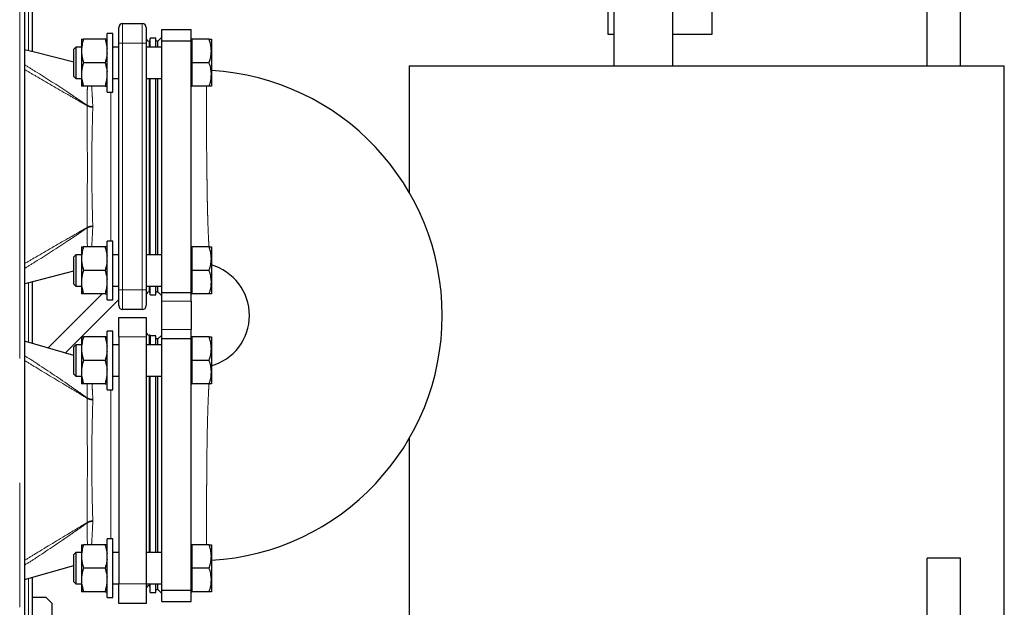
# Model space of a CAD drawing. Header units: millimetres. Extents: x 27 to 265, y 60 to 148.
# Tile 18 of 78: x 79.44 to 89.5, y 74.3 to 80.3. Entities that reach past the tile are written whole.
import ezdxf

# ---------------------------------------------------------------- set-up
doc = ezdxf.new("R2010")
doc.units = ezdxf.units.MM
doc.linetypes.add('PHANTOM', pattern=[12.7, 6.35, -1.27, 1.27, -1.27, 1.27, -1.27])

msp = doc.modelspace()

# ---------------------------------------------------------------- linework, layer by layer
at = {"color": 8, "linetype": 'PHANTOM', "lineweight": 18}
for p, q in [((79.444, 64.141), (79.444, 91.341)), ((79.534, 82.881), (79.534, 79.984)), ((80.496, 80.261), (80.496, 80.061)), ((80.696, 80.061), (80.696, 80.261)), ((80.766, 80.081), (80.766, 80.021)), ((80.456, 80.061), (80.496, 80.061)), ((80.496, 80.061), (80.496, 77.541)), ((80.696, 80.061), (80.496, 80.061)), ((80.696, 77.541), (80.696, 80.061)), ((80.696, 80.061), (80.736, 80.061)), ((80.766, 79.701), (80.766, 77.9)), ((80.376, 78.04), (80.376, 79.561)), ((80.132, 79.426), (80.132, 79.423)), ((80.191, 79.407), (80.191, 79.413)), ((80.132, 78.178), (80.132, 78.175)), ((80.191, 78.189), (80.191, 78.194)), ((79.534, 77.617), (79.534, 77.007)), ((80.766, 77.58), (80.766, 77.521)), ((80.456, 77.541), (80.496, 77.541)), ((80.496, 77.541), (80.496, 77.341)), ((80.496, 77.541), (80.696, 77.541)), ((80.696, 77.341), (80.696, 77.541)), ((80.696, 77.541), (80.736, 77.541)), ((80.896, 77.425), (81.196, 77.425)), ((80.736, 77.061), (80.456, 77.061)), ((80.766, 77.081), (80.766, 76.981)), ((81.196, 77.136), (80.896, 77.136)), ((80.766, 76.661), (80.766, 74.86)), ((80.376, 75), (80.376, 76.521)), ((80.132, 76.439), (80.132, 76.436)), ((80.191, 76.419), (80.191, 76.425)), ((80.132, 75.165), (80.132, 75.162)), ((80.191, 75.177), (80.191, 75.182)), ((79.534, 74.594), (79.534, 74.007)), ((80.456, 74.541), (80.736, 74.541)), ((80.766, 74.54), (80.766, 74.521))]:
    msp.add_line(p, q, dxfattribs=at)
at = {"color": 7, "linetype": 'Continuous', "lineweight": 25}
for p, q in [((79.494, 91.327), (79.494, 64.141)), ((88.716, 79.829), (88.716, 83.801)), ((89.056, 79.829), (89.056, 83.801)), ((79.57, 82.881), (79.57, 79.975)), ((85.516, 80.711), (85.516, 79.829)), ((86.116, 79.829), (86.116, 80.711)), ((85.456, 80.151), (85.456, 80.391)), ((86.516, 80.391), (86.516, 80.151)), ((80.456, 80.061), (80.456, 80.221)), ((80.496, 80.261), (80.696, 80.261)), ((80.736, 80.221), (80.736, 80.061)), ((80.896, 80.201), (81.196, 80.201)), ((80.896, 80.085), (80.896, 80.201)), ((81.196, 80.085), (81.196, 80.201)), ((80.076, 80.101), (80.076, 80.008)), ((80.316, 80.101), (80.096, 80.101)), ((80.396, 80.161), (80.336, 80.161)), ((80.336, 79.861), (80.336, 80.161)), ((80.396, 79.861), (80.396, 80.161)), ((80.776, 80.081), (80.766, 80.081)), ((80.836, 80.111), (80.776, 80.111)), ((80.776, 80.021), (80.776, 80.111)), ((80.836, 80.021), (80.836, 80.111)), ((80.856, 80.081), (80.836, 80.081)), ((80.896, 80.121), (80.856, 80.081)), ((80.856, 80.021), (80.856, 80.081)), ((80.896, 80.085), (81.196, 80.085)), ((80.896, 77.516), (80.896, 80.085)), ((81.202, 80.101), (81.196, 80.101)), ((81.196, 77.516), (81.196, 80.085)), ((81.202, 80.101), (81.202, 79.981)), ((81.38, 80.101), (81.202, 80.101)), ((81.402, 80.101), (81.402, 79.981)), ((85.516, 80.151), (85.456, 80.151)), ((86.516, 80.151), (86.116, 80.151)), ((80.016, 80.021), (79.996, 80.001)), ((79.996, 79.74), (79.996, 80.001)), ((80.076, 80.021), (80.016, 80.021)), ((80.016, 80.021), (80.016, 79.723)), ((80.076, 80.008), (80.076, 79.954)), ((80.456, 80.021), (80.396, 80.021)), ((80.456, 77.541), (80.456, 80.061)), ((80.736, 80.061), (80.736, 77.541)), ((80.896, 80.021), (80.736, 80.021)), ((81.202, 79.981), (81.202, 79.861)), ((81.402, 79.981), (81.402, 79.741)), ((80.076, 79.954), (80.076, 79.768)), ((80.316, 79.861), (80.096, 79.861)), ((80.336, 79.561), (80.336, 79.861)), ((80.396, 79.561), (80.396, 79.861)), ((81.202, 79.861), (81.202, 79.741)), ((81.38, 79.861), (81.202, 79.861)), ((83.424, 79.829), (83.424, 78.536)), ((83.424, 79.829), (89.504, 79.829)), ((89.504, 71.49), (89.504, 79.829)), ((79.996, 79.721), (79.996, 79.74)), ((79.996, 79.721), (80.016, 79.701)), ((80.016, 79.723), (80.016, 79.701)), ((80.016, 79.701), (80.076, 79.701)), ((80.076, 79.768), (80.076, 79.714)), ((80.076, 79.714), (80.076, 79.621)), ((80.396, 79.701), (80.456, 79.701)), ((80.736, 79.701), (80.896, 79.701)), ((80.776, 77.9), (80.776, 79.701)), ((80.836, 77.9), (80.836, 79.701)), ((80.856, 77.9), (80.856, 79.701)), ((81.202, 79.741), (81.202, 79.621)), ((81.402, 79.741), (81.402, 79.621)), ((80.316, 79.621), (80.096, 79.621)), ((81.196, 79.621), (81.202, 79.621)), ((81.38, 79.621), (81.202, 79.621)), ((80.336, 79.561), (80.396, 79.561)), ((80.076, 77.98), (80.076, 77.887)), ((80.316, 77.98), (80.096, 77.98)), ((80.396, 78.04), (80.336, 78.04)), ((80.336, 77.74), (80.336, 78.04)), ((80.396, 77.74), (80.396, 78.04)), ((81.202, 77.98), (81.196, 77.98)), ((81.202, 77.98), (81.202, 77.86)), ((81.38, 77.98), (81.202, 77.98)), ((81.402, 77.98), (81.402, 77.86)), ((80.016, 77.9), (79.996, 77.88)), ((79.996, 77.619), (79.996, 77.88)), ((80.076, 77.9), (80.016, 77.9)), ((80.016, 77.9), (80.016, 77.601)), ((80.076, 77.887), (80.076, 77.833)), ((80.456, 77.9), (80.396, 77.9)), ((80.896, 77.9), (80.736, 77.9)), ((80.076, 77.833), (80.076, 77.647)), ((81.202, 77.86), (81.202, 77.74)), ((81.402, 77.86), (81.402, 77.62)), ((80.316, 77.74), (80.096, 77.74)), ((80.336, 77.44), (80.336, 77.74)), ((80.396, 77.44), (80.396, 77.74)), ((81.202, 77.74), (81.202, 77.62)), ((81.38, 77.74), (81.202, 77.74)), ((79.57, 77.626), (79.57, 76.997)), ((79.996, 77.6), (79.996, 77.619)), ((79.996, 77.6), (80.016, 77.58)), ((80.016, 77.601), (80.016, 77.58)), ((80.016, 77.58), (80.076, 77.58)), ((80.076, 77.647), (80.076, 77.593)), ((80.076, 77.593), (80.076, 77.5)), ((80.396, 77.58), (80.456, 77.58)), ((80.736, 77.58), (80.896, 77.58)), ((80.776, 77.491), (80.776, 77.58)), ((80.836, 77.491), (80.836, 77.58)), ((80.856, 77.521), (80.856, 77.58)), ((81.202, 77.62), (81.202, 77.5)), ((81.402, 77.62), (81.402, 77.5)), ((80.286, 77.5), (79.735, 76.949)), ((80.316, 77.5), (80.096, 77.5)), ((80.456, 77.381), (80.456, 77.541)), ((80.736, 77.541), (80.736, 77.381)), ((80.766, 77.521), (80.776, 77.521)), ((80.776, 77.491), (80.836, 77.491)), ((80.836, 77.521), (80.856, 77.521)), ((80.856, 77.521), (80.896, 77.481)), ((80.896, 77.516), (81.196, 77.516)), ((80.896, 77.425), (80.896, 77.516)), ((81.196, 77.425), (81.196, 77.516)), ((81.196, 77.5), (81.202, 77.5)), ((81.38, 77.5), (81.202, 77.5)), ((79.91, 76.897), (80.456, 77.443)), ((80.336, 77.44), (80.396, 77.44)), ((80.896, 77.136), (80.896, 77.425)), ((81.196, 77.425), (81.196, 77.136)), ((80.696, 77.341), (80.496, 77.341)), ((80.456, 77.061), (80.456, 77.261)), ((80.456, 77.261), (80.736, 77.261)), ((80.736, 77.261), (80.736, 77.061)), ((80.076, 77.061), (80.076, 76.968)), ((80.316, 77.061), (80.096, 77.061)), ((80.396, 77.121), (80.336, 77.121)), ((80.336, 76.821), (80.336, 77.121)), ((80.396, 76.821), (80.396, 77.121)), ((80.456, 77.061), (80.456, 74.541)), ((80.736, 77.061), (80.736, 74.541)), ((80.776, 77.081), (80.766, 77.081)), ((80.776, 77.081), (80.776, 76.981)), ((80.836, 77.071), (80.776, 77.071)), ((80.836, 76.981), (80.836, 77.071)), ((80.896, 77.081), (80.856, 77.041)), ((80.896, 77.045), (80.896, 77.136)), ((81.196, 77.045), (81.196, 77.136)), ((81.202, 77.061), (81.196, 77.061)), ((81.202, 77.061), (81.202, 76.941)), ((81.38, 77.061), (81.202, 77.061)), ((81.402, 77.061), (81.402, 76.941)), ((79.996, 76.872), (79.494, 77.019)), ((80.016, 76.981), (79.996, 76.961)), ((79.996, 76.7), (79.996, 76.961)), ((80.076, 76.981), (80.016, 76.981)), ((80.016, 76.981), (80.016, 76.683)), ((80.076, 76.968), (80.076, 76.914)), ((80.456, 76.981), (80.396, 76.981)), ((80.896, 76.981), (80.736, 76.981)), ((80.856, 77.041), (80.836, 77.041)), ((80.856, 76.981), (80.856, 77.041)), ((80.896, 77.045), (81.196, 77.045)), ((80.896, 74.476), (80.896, 77.045)), ((81.196, 74.476), (81.196, 77.045)), ((80.076, 76.914), (80.076, 76.728)), ((81.202, 76.941), (81.202, 76.821)), ((81.402, 76.941), (81.402, 76.701)), ((80.316, 76.821), (80.096, 76.821)), ((80.336, 76.521), (80.336, 76.821)), ((80.396, 76.521), (80.396, 76.821)), ((81.202, 76.821), (81.202, 76.701)), ((81.38, 76.821), (81.202, 76.821)), ((79.996, 76.681), (79.996, 76.7)), ((79.996, 76.681), (80.016, 76.661)), ((80.016, 76.683), (80.016, 76.661)), ((80.016, 76.661), (80.076, 76.661)), ((80.076, 76.728), (80.076, 76.674)), ((80.076, 76.674), (80.076, 76.581)), ((80.396, 76.661), (80.456, 76.661)), ((80.736, 76.661), (80.896, 76.661)), ((80.776, 74.86), (80.776, 76.661)), ((80.836, 74.86), (80.836, 76.661)), ((80.856, 74.86), (80.856, 76.661)), ((81.202, 76.701), (81.202, 76.581)), ((81.402, 76.701), (81.402, 76.581)), ((80.316, 76.581), (80.096, 76.581)), ((81.196, 76.581), (81.202, 76.581)), ((81.38, 76.581), (81.202, 76.581)), ((80.336, 76.521), (80.396, 76.521)), ((83.424, 76.026), (83.424, 73.69)), ((80.396, 75), (80.336, 75)), ((80.336, 74.7), (80.336, 75)), ((80.396, 74.7), (80.396, 75)), ((80.016, 74.86), (79.996, 74.84)), ((80.076, 74.86), (80.016, 74.86)), ((80.016, 74.86), (80.016, 74.561)), ((80.076, 74.94), (80.076, 74.847)), ((80.076, 74.847), (80.076, 74.793)), ((80.316, 74.94), (80.096, 74.94)), ((80.456, 74.86), (80.396, 74.86)), ((80.896, 74.86), (80.736, 74.86)), ((81.202, 74.94), (81.196, 74.94)), ((81.202, 74.94), (81.202, 74.82)), ((81.38, 74.94), (81.202, 74.94)), ((81.402, 74.94), (81.402, 74.82)), ((79.996, 74.579), (79.996, 74.84)), ((80.076, 74.793), (80.076, 74.607)), ((81.202, 74.82), (81.202, 74.7)), ((81.402, 74.82), (81.402, 74.58)), ((89.056, 74.801), (88.716, 74.801)), ((88.716, 70.801), (88.716, 74.801)), ((89.056, 70.801), (89.056, 74.801)), ((79.494, 74.583), (79.996, 74.729)), ((80.316, 74.7), (80.096, 74.7)), ((80.336, 74.4), (80.336, 74.7)), ((80.396, 74.4), (80.396, 74.7)), ((81.202, 74.7), (81.202, 74.58)), ((81.38, 74.7), (81.202, 74.7)), ((79.57, 74.605), (79.57, 73.997)), ((79.996, 74.56), (79.996, 74.579)), ((79.996, 74.56), (80.016, 74.54)), ((80.016, 74.561), (80.016, 74.54)), ((80.076, 74.607), (80.076, 74.553)), ((80.076, 74.553), (80.076, 74.46)), ((81.202, 74.58), (81.202, 74.46)), ((81.402, 74.58), (81.402, 74.46)), ((80.016, 74.54), (80.076, 74.54)), ((80.316, 74.46), (80.096, 74.46)), ((80.396, 74.54), (80.456, 74.54)), ((80.456, 74.341), (80.456, 74.541)), ((80.736, 74.541), (80.736, 74.341)), ((80.736, 74.54), (80.896, 74.54)), ((80.766, 74.521), (80.776, 74.521)), ((80.776, 74.451), (80.776, 74.54)), ((80.776, 74.451), (80.836, 74.451)), ((80.836, 74.451), (80.836, 74.54)), ((80.836, 74.481), (80.856, 74.481)), ((80.856, 74.481), (80.856, 74.54)), ((80.856, 74.481), (80.896, 74.441)), ((80.896, 74.476), (81.196, 74.476)), ((80.896, 74.361), (80.896, 74.476)), ((81.196, 74.361), (81.196, 74.476)), ((81.196, 74.46), (81.202, 74.46)), ((81.38, 74.46), (81.202, 74.46)), ((79.716, 74.401), (79.57, 74.401)), ((79.776, 74.341), (79.716, 74.401)), ((80.336, 74.4), (80.396, 74.4)), ((80.896, 74.361), (81.196, 74.361)), ((79.776, 73.937), (79.776, 74.341)), ((80.736, 74.341), (80.456, 74.341))]:
    msp.add_line(p, q, dxfattribs=at)
at = {"color": 7, "linetype": 'Continuous', "lineweight": 25, "flags": 128}
for points in [[(79.996, 79.866), (79.594, 79.969), (79.494, 79.994)], [(79.494, 77.607), (79.526, 77.615), (79.996, 77.735)]]:
    msp.add_lwpolyline(points, dxfattribs=at)
at = {"color": 7, "linetype": 'Continuous', "lineweight": 25}
for centre, radius, start, end in [((80.496, 80.221), 0.04, 90, 180), ((80.696, 80.221), 0.04, 0, 90), ((80.766, 80.111), 0.03, 180, 270), ((81.256, 77.281), 2.505, 273.3413, 86.6587), ((81.256, 77.281), 0.535, 285.4689, 74.5361), ((80.766, 77.491), 0.03, 90, 180), ((80.496, 77.381), 0.04, 180, 270), ((80.696, 77.381), 0.04, 270, 0), ((80.766, 77.111), 0.03, 180, 270), ((80.766, 74.491), 0.03, 90, 180)]:
    msp.add_arc(centre, radius, start, end, dxfattribs=at)
at = {"color": 8, "linetype": 'PHANTOM', "lineweight": 18}
for centre, radius, start, end in [((80.185, 79.521), 0.108, 240.7724, 272.9435), ((80.191, 79.52), 0.113, 238.8968, 270.1104), ((80.191, 78.081), 0.113, 89.8876, 121.1053), ((80.185, 78.08), 0.108, 87.058, 119.2239), ((80.186, 76.531), 0.106, 239.7432, 272.9429), ((80.191, 76.53), 0.111, 237.9218, 270.1483), ((80.191, 75.072), 0.111, 89.8517, 122.0782), ((80.186, 75.071), 0.106, 87.0571, 120.2568)]:
    msp.add_arc(centre, radius, start, end, dxfattribs=at)
at = {"color": 7, "linetype": 'Continuous', "lineweight": 25}
for points, knots in [([(80.096, 80.101), (80.093, 80.092), (80.083, 80.061), (80.079, 80.03), (80.076, 80.008)], [0, 0, 0, 0, 0.316668, 1, 1, 1, 1]), ([(80.076, 80.101), (80.076, 80.101), (80.079, 80.101), (80.088, 80.101), (80.096, 80.101)], [0, 0, 0, 0, 0.030012, 1, 1, 1, 1]), ([(80.316, 80.101), (80.319, 80.092), (80.329, 80.061), (80.333, 80.03), (80.336, 80.008)], [0, 0, 0, 0, 0.31667, 1, 1, 1, 1]), ([(80.336, 80.101), (80.336, 80.101), (80.333, 80.101), (80.324, 80.101), (80.316, 80.101)], [0, 0, 0, 0, 0.030009, 1, 1, 1, 1]), ([(81.402, 79.981), (81.402, 79.99), (81.401, 80.015), (81.395, 80.055), (81.385, 80.086), (81.38, 80.101)], [0, 0, 0, 0, 0.219147, 0.607268, 1, 1, 1, 1]), ([(81.38, 80.101), (81.386, 80.101), (81.399, 80.101), (81.401, 80.101), (81.402, 80.101)], [0, 0, 0, 0, 0.495459, 1, 1, 1, 1]), ([(81.38, 79.861), (81.383, 79.869), (81.39, 79.892), (81.4, 79.932), (81.401, 79.965), (81.402, 79.981)], [0, 0, 0, 0, 0.194802, 0.594661, 1, 1, 1, 1]), ([(80.076, 79.954), (80.077, 79.947), (80.08, 79.916), (80.089, 79.885), (80.096, 79.861)], [0, 0, 0, 0, 0.230809, 1, 1, 1, 1]), ([(80.336, 79.954), (80.335, 79.947), (80.332, 79.916), (80.323, 79.885), (80.316, 79.861)], [0, 0, 0, 0, 0.2308051, 1, 1, 1, 1]), ([(80.096, 79.861), (80.095, 79.858), (80.085, 79.828), (80.08, 79.796), (80.076, 79.768)], [0, 0, 0, 0, 0.107809, 1, 1, 1, 1]), ([(80.316, 79.861), (80.317, 79.858), (80.327, 79.828), (80.332, 79.796), (80.336, 79.768)], [0, 0, 0, 0, 0.10781, 1, 1, 1, 1]), ([(81.402, 79.741), (81.402, 79.744), (81.402, 79.766), (81.397, 79.806), (81.386, 79.843), (81.38, 79.861)], [0, 0, 0, 0, 0.0701039, 0.5307899, 1, 1, 1, 1]), ([(80.076, 79.714), (80.076, 79.714), (80.079, 79.682), (80.088, 79.651), (80.096, 79.621)], [0, 0, 0, 0, 0.0300154, 1, 1, 1, 1]), ([(80.336, 79.714), (80.336, 79.714), (80.333, 79.682), (80.324, 79.651), (80.316, 79.621)], [0, 0, 0, 0, 0.030012, 1, 1, 1, 1]), ([(81.38, 79.621), (81.386, 79.641), (81.399, 79.68), (81.401, 79.721), (81.402, 79.741)], [0, 0, 0, 0, 0.495462, 1, 1, 1, 1]), ([(80.096, 79.621), (80.095, 79.621), (80.085, 79.621), (80.08, 79.621), (80.076, 79.621)], [0, 0, 0, 0, 0.107806, 1, 1, 1, 1]), ([(80.316, 79.621), (80.317, 79.621), (80.327, 79.621), (80.332, 79.621), (80.336, 79.621)], [0, 0, 0, 0, 0.1078071, 1, 1, 1, 1]), ([(81.402, 79.621), (81.402, 79.621), (81.402, 79.621), (81.397, 79.621), (81.386, 79.621), (81.38, 79.621)], [0, 0, 0, 0, 0.070099, 0.530785, 1, 1, 1, 1]), ([(80.096, 77.98), (80.093, 77.97), (80.083, 77.94), (80.079, 77.908), (80.076, 77.887)], [0, 0, 0, 0, 0.316665, 1, 1, 1, 1]), ([(80.076, 77.98), (80.076, 77.98), (80.079, 77.98), (80.088, 77.98), (80.096, 77.98)], [0, 0, 0, 0, 0.030012, 1, 1, 1, 1]), ([(80.316, 77.98), (80.319, 77.97), (80.329, 77.94), (80.333, 77.908), (80.336, 77.887)], [0, 0, 0, 0, 0.316667, 1, 1, 1, 1]), ([(80.336, 77.98), (80.336, 77.98), (80.333, 77.98), (80.324, 77.98), (80.316, 77.98)], [0, 0, 0, 0, 0.030009, 1, 1, 1, 1]), ([(81.402, 77.86), (81.402, 77.869), (81.401, 77.894), (81.395, 77.934), (81.385, 77.965), (81.38, 77.98)], [0, 0, 0, 0, 0.2191402, 0.6072604, 1, 1, 1, 1]), ([(81.38, 77.98), (81.386, 77.98), (81.399, 77.98), (81.401, 77.98), (81.402, 77.98)], [0, 0, 0, 0, 0.495459, 1, 1, 1, 1]), ([(80.076, 77.833), (80.077, 77.826), (80.08, 77.794), (80.089, 77.764), (80.096, 77.74)], [0, 0, 0, 0, 0.230816, 1, 1, 1, 1]), ([(80.336, 77.833), (80.335, 77.826), (80.332, 77.794), (80.323, 77.764), (80.316, 77.74)], [0, 0, 0, 0, 0.230812, 1, 1, 1, 1]), ([(81.38, 77.74), (81.383, 77.748), (81.39, 77.771), (81.4, 77.811), (81.401, 77.844), (81.402, 77.86)], [0, 0, 0, 0, 0.194807, 0.594664, 1, 1, 1, 1]), ([(80.096, 77.74), (80.095, 77.737), (80.085, 77.706), (80.08, 77.675), (80.076, 77.647)], [0, 0, 0, 0, 0.107801, 1, 1, 1, 1]), ([(80.316, 77.74), (80.317, 77.737), (80.327, 77.706), (80.332, 77.675), (80.336, 77.647)], [0, 0, 0, 0, 0.107801, 1, 1, 1, 1]), ([(81.402, 77.62), (81.402, 77.623), (81.402, 77.644), (81.397, 77.685), (81.386, 77.722), (81.38, 77.74)], [0, 0, 0, 0, 0.070097, 0.530787, 1, 1, 1, 1]), ([(80.076, 77.593), (80.076, 77.592), (80.079, 77.561), (80.088, 77.53), (80.096, 77.5)], [0, 0, 0, 0, 0.030006, 1, 1, 1, 1]), ([(80.336, 77.593), (80.336, 77.592), (80.333, 77.561), (80.324, 77.53), (80.316, 77.5)], [0, 0, 0, 0, 0.030003, 1, 1, 1, 1]), ([(81.38, 77.5), (81.386, 77.52), (81.399, 77.559), (81.401, 77.6), (81.402, 77.62)], [0, 0, 0, 0, 0.495462, 1, 1, 1, 1]), ([(80.096, 77.5), (80.095, 77.5), (80.085, 77.5), (80.08, 77.5), (80.076, 77.5)], [0, 0, 0, 0, 0.107806, 1, 1, 1, 1]), ([(80.316, 77.5), (80.317, 77.5), (80.327, 77.5), (80.332, 77.5), (80.336, 77.5)], [0, 0, 0, 0, 0.1078071, 1, 1, 1, 1]), ([(81.402, 77.5), (81.402, 77.5), (81.402, 77.5), (81.397, 77.5), (81.386, 77.5), (81.38, 77.5)], [0, 0, 0, 0, 0.070099, 0.530785, 1, 1, 1, 1]), ([(80.096, 77.061), (80.093, 77.052), (80.083, 77.021), (80.079, 76.99), (80.076, 76.968)], [0, 0, 0, 0, 0.316674, 1, 1, 1, 1]), ([(80.076, 77.061), (80.076, 77.061), (80.079, 77.061), (80.088, 77.061), (80.096, 77.061)], [0, 0, 0, 0, 0.030012, 1, 1, 1, 1]), ([(80.316, 77.061), (80.319, 77.052), (80.329, 77.021), (80.333, 76.99), (80.336, 76.968)], [0, 0, 0, 0, 0.316676, 1, 1, 1, 1]), ([(80.336, 77.061), (80.336, 77.061), (80.333, 77.061), (80.324, 77.061), (80.316, 77.061)], [0, 0, 0, 0, 0.030009, 1, 1, 1, 1]), ([(81.402, 76.941), (81.402, 76.95), (81.401, 76.975), (81.395, 77.015), (81.385, 77.046), (81.38, 77.061)], [0, 0, 0, 0, 0.219146, 0.607263, 1, 1, 1, 1]), ([(81.38, 77.061), (81.386, 77.061), (81.399, 77.061), (81.401, 77.061), (81.402, 77.061)], [0, 0, 0, 0, 0.495459, 1, 1, 1, 1]), ([(80.076, 76.914), (80.077, 76.907), (80.08, 76.876), (80.089, 76.845), (80.096, 76.821)], [0, 0, 0, 0, 0.230809, 1, 1, 1, 1]), ([(80.336, 76.914), (80.335, 76.907), (80.332, 76.876), (80.323, 76.845), (80.316, 76.821)], [0, 0, 0, 0, 0.2308051, 1, 1, 1, 1]), ([(81.38, 76.821), (81.383, 76.829), (81.39, 76.852), (81.4, 76.892), (81.401, 76.925), (81.402, 76.941)], [0, 0, 0, 0, 0.1948017, 0.5946686, 1, 1, 1, 1]), ([(80.096, 76.821), (80.095, 76.818), (80.085, 76.788), (80.08, 76.756), (80.076, 76.728)], [0, 0, 0, 0, 0.107809, 1, 1, 1, 1]), ([(80.316, 76.821), (80.317, 76.818), (80.327, 76.788), (80.332, 76.756), (80.336, 76.728)], [0, 0, 0, 0, 0.10781, 1, 1, 1, 1]), ([(81.402, 76.701), (81.402, 76.704), (81.402, 76.726), (81.397, 76.766), (81.386, 76.803), (81.38, 76.821)], [0, 0, 0, 0, 0.070097, 0.530787, 1, 1, 1, 1]), ([(80.076, 76.674), (80.076, 76.674), (80.079, 76.642), (80.088, 76.611), (80.096, 76.581)], [0, 0, 0, 0, 0.0300154, 1, 1, 1, 1]), ([(80.336, 76.674), (80.336, 76.674), (80.333, 76.642), (80.324, 76.611), (80.316, 76.581)], [0, 0, 0, 0, 0.030012, 1, 1, 1, 1]), ([(81.38, 76.581), (81.386, 76.601), (81.399, 76.64), (81.401, 76.681), (81.402, 76.701)], [0, 0, 0, 0, 0.495458, 1, 1, 1, 1]), ([(80.096, 76.581), (80.095, 76.581), (80.085, 76.581), (80.08, 76.581), (80.076, 76.581)], [0, 0, 0, 0, 0.107806, 1, 1, 1, 1]), ([(80.316, 76.581), (80.317, 76.581), (80.327, 76.581), (80.332, 76.581), (80.336, 76.581)], [0, 0, 0, 0, 0.1078071, 1, 1, 1, 1]), ([(81.402, 76.581), (81.402, 76.581), (81.402, 76.581), (81.397, 76.581), (81.386, 76.581), (81.38, 76.581)], [0, 0, 0, 0, 0.070099, 0.530785, 1, 1, 1, 1]), ([(80.096, 74.94), (80.093, 74.93), (80.083, 74.9), (80.079, 74.868), (80.076, 74.847)], [0, 0, 0, 0, 0.316668, 1, 1, 1, 1]), ([(80.076, 74.94), (80.076, 74.94), (80.079, 74.94), (80.088, 74.94), (80.096, 74.94)], [0, 0, 0, 0, 0.030012, 1, 1, 1, 1]), ([(80.316, 74.94), (80.319, 74.93), (80.329, 74.9), (80.333, 74.868), (80.336, 74.847)], [0, 0, 0, 0, 0.31667, 1, 1, 1, 1]), ([(80.336, 74.94), (80.336, 74.94), (80.333, 74.94), (80.324, 74.94), (80.316, 74.94)], [0, 0, 0, 0, 0.030009, 1, 1, 1, 1]), ([(81.402, 74.82), (81.402, 74.829), (81.401, 74.854), (81.395, 74.894), (81.385, 74.925), (81.38, 74.94)], [0, 0, 0, 0, 0.21914, 0.607268, 1, 1, 1, 1]), ([(81.38, 74.94), (81.386, 74.94), (81.399, 74.94), (81.401, 74.94), (81.402, 74.94)], [0, 0, 0, 0, 0.495459, 1, 1, 1, 1]), ([(80.076, 74.793), (80.077, 74.786), (80.08, 74.754), (80.089, 74.724), (80.096, 74.7)], [0, 0, 0, 0, 0.230816, 1, 1, 1, 1]), ([(80.336, 74.793), (80.335, 74.786), (80.332, 74.754), (80.323, 74.724), (80.316, 74.7)], [0, 0, 0, 0, 0.230812, 1, 1, 1, 1]), ([(81.38, 74.7), (81.383, 74.708), (81.39, 74.731), (81.4, 74.771), (81.401, 74.804), (81.402, 74.82)], [0, 0, 0, 0, 0.194807, 0.594664, 1, 1, 1, 1]), ([(80.096, 74.7), (80.095, 74.697), (80.085, 74.666), (80.08, 74.635), (80.076, 74.607)], [0, 0, 0, 0, 0.107801, 1, 1, 1, 1]), ([(80.316, 74.7), (80.317, 74.697), (80.327, 74.666), (80.332, 74.635), (80.336, 74.607)], [0, 0, 0, 0, 0.107801, 1, 1, 1, 1]), ([(81.402, 74.58), (81.402, 74.583), (81.402, 74.604), (81.397, 74.645), (81.386, 74.682), (81.38, 74.7)], [0, 0, 0, 0, 0.070097, 0.530787, 1, 1, 1, 1]), ([(80.076, 74.553), (80.076, 74.552), (80.079, 74.521), (80.088, 74.49), (80.096, 74.46)], [0, 0, 0, 0, 0.030006, 1, 1, 1, 1]), ([(80.336, 74.553), (80.336, 74.552), (80.333, 74.521), (80.324, 74.49), (80.316, 74.46)], [0, 0, 0, 0, 0.030003, 1, 1, 1, 1]), ([(81.38, 74.46), (81.386, 74.48), (81.399, 74.519), (81.401, 74.56), (81.402, 74.58)], [0, 0, 0, 0, 0.495462, 1, 1, 1, 1]), ([(80.096, 74.46), (80.095, 74.46), (80.085, 74.46), (80.08, 74.46), (80.076, 74.46)], [0, 0, 0, 0, 0.107806, 1, 1, 1, 1]), ([(80.316, 74.46), (80.317, 74.46), (80.327, 74.46), (80.332, 74.46), (80.336, 74.46)], [0, 0, 0, 0, 0.1078071, 1, 1, 1, 1]), ([(81.402, 74.46), (81.402, 74.46), (81.402, 74.46), (81.397, 74.46), (81.386, 74.46), (81.38, 74.46)], [0, 0, 0, 0, 0.070099, 0.530785, 1, 1, 1, 1])]:
    msp.add_open_spline(points, degree=3, knots=knots, dxfattribs=at)
at = {"color": 8, "linetype": 'PHANTOM', "lineweight": 18}
for points, knots in [([(79.494, 79.842), (79.53, 79.819), (79.678, 79.727), (79.868, 79.606), (80.035, 79.493), (80.1, 79.448), (80.125, 79.432), (80.132, 79.426)], [0, 0, 0, 0, 0.17042, 0.688897, 0.884258, 0.96328, 1, 1, 1, 1]), ([(80.132, 79.423), (80.125, 79.428), (80.1, 79.442), (80.036, 79.479), (79.869, 79.574), (79.68, 79.683), (79.532, 79.77), (79.494, 79.792)], [0, 0, 0, 0, 0.0363421, 0.1146431, 0.3082139, 0.8221596, 1, 1, 1, 1]), ([(80.132, 79.426), (80.133, 79.46), (80.133, 79.527), (80.135, 79.591), (80.136, 79.618), (80.136, 79.621)], [0, 0, 0, 0, 0.465802, 0.939134, 1, 1, 1, 1]), ([(80.18, 79.621), (80.18, 79.615), (80.182, 79.583), (80.186, 79.516), (80.189, 79.447), (80.191, 79.413)], [0, 0, 0, 0, 0.1110771, 0.5518475, 1, 1, 1, 1]), ([(81.351, 79.621), (81.351, 79.615), (81.351, 79.594), (81.351, 79.549), (81.351, 79.511), (81.351, 79.452), (81.352, 79.388), (81.352, 79.295), (81.353, 79.196), (81.353, 79.092), (81.354, 78.983), (81.355, 78.873), (81.356, 78.76), (81.358, 78.649), (81.359, 78.566), (81.36, 78.485), (81.362, 78.406), (81.364, 78.329), (81.366, 78.232), (81.37, 78.143), (81.373, 78.064), (81.376, 78.014), (81.378, 77.989), (81.379, 77.979)], [0, 0, 0, 0, 0.0207901, 0.0641821, 0.1075744, 0.1079364, 0.192466, 0.2360014, 0.2795361, 0.3643304, 0.4080043, 0.4516786, 0.5369361, 0.5808526, 0.6247702, 0.6677304, 0.7106915, 0.754909, 0.7991265, 0.8846021, 0.928578, 0.9725542, 1, 1, 1, 1]), ([(80.132, 78.178), (80.132, 78.222), (80.133, 78.31), (80.134, 78.442), (80.135, 78.568), (80.135, 78.684), (80.136, 78.81), (80.135, 78.947), (80.134, 79.095), (80.133, 79.242), (80.133, 79.352), (80.132, 79.41), (80.132, 79.423)], [0, 0, 0, 0, 0.117208, 0.234426, 0.322876, 0.411576, 0.500027, 0.610385, 0.720742, 0.842157, 0.963563, 1, 1, 1, 1]), ([(80.191, 79.407), (80.19, 79.394), (80.189, 79.339), (80.186, 79.233), (80.183, 79.09), (80.181, 78.944), (80.18, 78.81), (80.181, 78.686), (80.182, 78.572), (80.184, 78.449), (80.187, 78.32), (80.189, 78.236), (80.191, 78.194)], [0, 0, 0, 0, 0.036226, 0.157425, 0.278624, 0.389297, 0.499969, 0.588635, 0.677585, 0.766252, 0.883126, 1, 1, 1, 1]), ([(79.494, 77.81), (79.532, 77.832), (79.68, 77.919), (79.869, 78.027), (80.036, 78.123), (80.1, 78.16), (80.125, 78.174), (80.132, 78.178)], [0, 0, 0, 0, 0.17784, 0.691787, 0.885357, 0.963658, 1, 1, 1, 1]), ([(80.132, 78.175), (80.125, 78.17), (80.1, 78.153), (80.035, 78.108), (79.868, 77.995), (79.678, 77.874), (79.53, 77.782), (79.494, 77.76)], [0, 0, 0, 0, 0.03672, 0.115743, 0.311103, 0.82958, 1, 1, 1, 1]), ([(80.136, 77.98), (80.135, 78.005), (80.133, 78.061), (80.133, 78.134), (80.132, 78.175)], [0, 0, 0, 0, 0.4322618, 1, 1, 1, 1]), ([(80.191, 78.189), (80.189, 78.148), (80.185, 78.07), (80.181, 78.009), (80.18, 77.98)], [0, 0, 0, 0, 0.526362, 1, 1, 1, 1]), ([(79.494, 76.871), (79.531, 76.847), (79.682, 76.749), (79.873, 76.622), (80.041, 76.504), (80.103, 76.46), (80.125, 76.444), (80.132, 76.439)], [0, 0, 0, 0, 0.170996, 0.705232, 0.891189, 0.966811, 1, 1, 1, 1]), ([(80.132, 76.436), (80.125, 76.44), (80.103, 76.454), (80.041, 76.491), (79.874, 76.591), (79.683, 76.705), (79.532, 76.798), (79.494, 76.821)], [0, 0, 0, 0, 0.032883, 0.107882, 0.29231, 0.822348, 1, 1, 1, 1]), ([(80.132, 76.439), (80.132, 76.471), (80.133, 76.522), (80.134, 76.565), (80.134, 76.581)], [0, 0, 0, 0, 0.616, 1, 1, 1, 1]), ([(80.183, 76.581), (80.184, 76.561), (80.187, 76.514), (80.19, 76.457), (80.191, 76.425)], [0, 0, 0, 0, 0.4256, 1, 1, 1, 1]), ([(81.379, 76.581), (81.379, 76.581), (81.377, 76.566), (81.375, 76.527), (81.371, 76.453), (81.368, 76.366), (81.365, 76.272), (81.362, 76.174), (81.36, 76.069), (81.358, 75.961), (81.357, 75.851), (81.356, 75.74), (81.355, 75.629), (81.354, 75.52), (81.353, 75.414), (81.352, 75.313), (81.352, 75.217), (81.351, 75.127), (81.351, 75.048), (81.351, 74.989), (81.351, 74.957), (81.351, 74.94)], [0, 0, 0, 0, 0.001208, 0.045529, 0.089851, 0.175312, 0.219284, 0.263256, 0.348224, 0.391961, 0.435699, 0.520398, 0.564007, 0.607616, 0.692173, 0.735714, 0.779254, 0.863739, 0.907244, 0.950749, 1, 1, 1, 1]), ([(80.132, 75.165), (80.132, 75.211), (80.133, 75.302), (80.134, 75.44), (80.135, 75.568), (80.135, 75.684), (80.136, 75.81), (80.135, 75.947), (80.134, 76.096), (80.133, 76.244), (80.132, 76.358), (80.132, 76.419), (80.132, 76.436)], [0, 0, 0, 0, 0.120198, 0.240408, 0.326861, 0.413561, 0.500015, 0.608007, 0.716, 0.835512, 0.955017, 1, 1, 1, 1]), ([(80.191, 76.419), (80.191, 76.403), (80.189, 76.344), (80.186, 76.234), (80.183, 76.09), (80.181, 75.945), (80.18, 75.81), (80.181, 75.686), (80.182, 75.572), (80.184, 75.447), (80.187, 75.314), (80.19, 75.226), (80.191, 75.182)], [0, 0, 0, 0, 0.044716, 0.164029, 0.283342, 0.391662, 0.499982, 0.586662, 0.673619, 0.7603, 0.88015, 1, 1, 1, 1]), ([(79.494, 74.78), (79.532, 74.803), (79.683, 74.896), (79.874, 75.011), (80.041, 75.111), (80.103, 75.148), (80.125, 75.161), (80.132, 75.165)], [0, 0, 0, 0, 0.177653, 0.707691, 0.892119, 0.967117, 1, 1, 1, 1]), ([(80.132, 75.162), (80.125, 75.157), (80.103, 75.141), (80.041, 75.097), (79.873, 74.98), (79.682, 74.852), (79.531, 74.754), (79.494, 74.731)], [0, 0, 0, 0, 0.033189, 0.108811, 0.294768, 0.829004, 1, 1, 1, 1]), ([(80.136, 74.94), (80.136, 74.945), (80.135, 74.977), (80.133, 75.048), (80.132, 75.124), (80.132, 75.162)], [0, 0, 0, 0, 0.090589, 0.540556, 1, 1, 1, 1]), ([(80.191, 75.177), (80.189, 75.138), (80.186, 75.061), (80.181, 74.985), (80.179, 74.949), (80.179, 74.94)], [0, 0, 0, 0, 0.427098, 0.863732, 1, 1, 1, 1])]:
    msp.add_open_spline(points, degree=3, knots=knots, dxfattribs=at)

doc.saveas('drawing.dxf')
